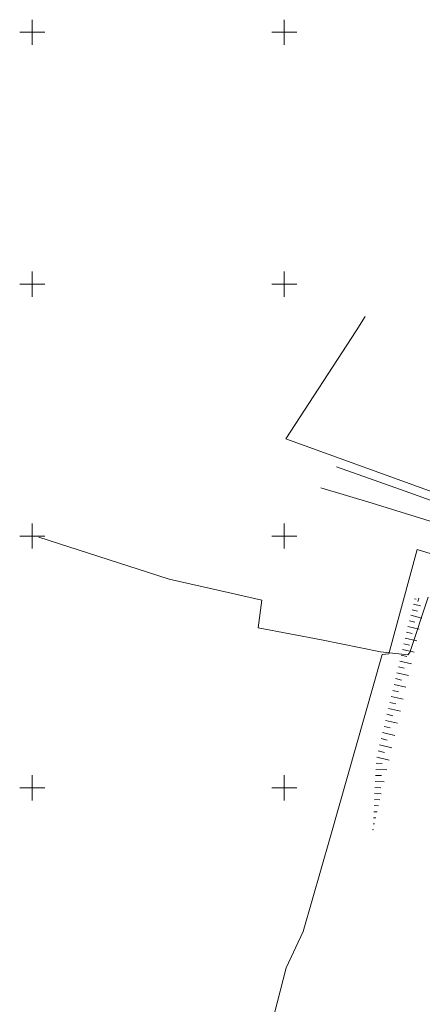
# Model space of a CAD drawing. Header units: metres. Extents: x 7427346 to 7428402, y 5774471 to 5775252.
# Tile 8 of 24: x 7427648 to 7427727, y 5774857 to 5775052. Entities that reach past the tile are written whole.
import ezdxf

# ---------------------------------------------------------------- set-up
doc = ezdxf.new("R2010")
doc.units = ezdxf.units.M
doc.header["$MEASUREMENT"] = 0
for name, pattern in [('1', [0]), ('2_1', [0]), ('2_OTRK', [1.75, 1.25, -0.5]), ('4_SUCP', [0]), ('4_SUKP', [0]), ('4_SUSP', [0]), ('4_SUWP', [0])]:
    doc.linetypes.add(name, pattern=pattern)
for name, color, linetype, lineweight in [('OTR_L_1', 7, '2_OTRK', 18), ('Podzial_sekcyjny_krzyze', 7, '1', 18), ('SUSP_L_0', 7, '4_SUSP', 18), ('SUWP_L_0', 5, '4_SUWP', 18)]:
    doc.layers.add(name, color=color, linetype=linetype, lineweight=lineweight)
doc.layers.add('SUCP_L_0', color=7, linetype='4_SUCP', lineweight=18, true_color=0xd200d2)
doc.layers.add('SUKP_L_0', color=7, linetype='4_SUKP', lineweight=18, true_color=0x803300)

msp = doc.modelspace()

# ---------------------------------------------------------------- linework, layer by layer
at = {"layer": 'OTR_L_1', "linetype": '2_1'}
for p, q in [((7427725.61, 5774936.48), (7427727, 5774936.15)), ((7427725.86, 5774937.53), (7427726.19, 5774937.45)), ((7427726.66, 5774937.69), (7427726.49, 5774936.97)), ((7427725.34, 5774935.37), (7427726.46, 5774935.11)), ((7427724.81, 5774933.14), (7427725.93, 5774932.87)), ((7427725.08, 5774934.26), (7427727.31, 5774933.72)), ((7427724.27, 5774930.89), (7427725.4, 5774930.62)), ((7427724.54, 5774932.01), (7427726.79, 5774931.48)), ((7427723.73, 5774928.61), (7427724.86, 5774928.34)), ((7427724, 5774929.75), (7427726.27, 5774929.21)), ((7427723.45, 5774927.47), (7427725.74, 5774926.93)), ((7427722.9, 5774925.17), (7427725.21, 5774924.62)), ((7427723.18, 5774926.33), (7427724.33, 5774926.05)), ((7427722.35, 5774922.86), (7427724.67, 5774922.3)), ((7427722.63, 5774924.02), (7427723.78, 5774923.74)), ((7427722.07, 5774921.69), (7427723.23, 5774921.41)), ((7427721.51, 5774919.34), (7427722.68, 5774919.06)), ((7427721.79, 5774920.52), (7427724.13, 5774919.96)), ((7427720.94, 5774916.98), (7427722.13, 5774916.7)), ((7427721.22, 5774918.16), (7427723.58, 5774917.6)), ((7427720.66, 5774915.79), (7427723.03, 5774915.22)), ((7427720.08, 5774913.4), (7427722.48, 5774912.82)), ((7427720.37, 5774914.6), (7427721.56, 5774914.31)), ((7427719.5, 5774910.98), (7427721.92, 5774910.4)), ((7427719.79, 5774912.19), (7427721, 5774911.9)), ((7427719.21, 5774909.77), (7427720.43, 5774909.48)), ((7427718.63, 5774907.32), (7427719.85, 5774907.03)), ((7427718.92, 5774908.55), (7427721.36, 5774907.96)), ((7427718.33, 5774906.09), (7427720.8, 5774905.5)), ((7427718.14, 5774903.68), (7427720.36, 5774903.58)), ((7427718.2, 5774904.89), (7427719.41, 5774904.83)), ((7427718.03, 5774901.28), (7427719.8, 5774901.2)), ((7427718.09, 5774902.48), (7427719.29, 5774902.43)), ((7427717.98, 5774900.08), (7427719.18, 5774900.03)), ((7427717.87, 5774897.68), (7427718.98, 5774897.63)), ((7427717.92, 5774898.88), (7427719.25, 5774898.82)), ((7427717.76, 5774895.27), (7427718.43, 5774895.24)), ((7427717.82, 5774896.48), (7427718.7, 5774896.44)), ((7427717.71, 5774894.07), (7427718.15, 5774894.05)), ((7427717.65, 5774892.87), (7427717.88, 5774892.86))]:
    msp.add_line(p, q, dxfattribs=at)
msp.add_point((7427717.6, 5774891.67), dxfattribs=at)
at = {"layer": 'Podzial_sekcyjny_krzyze'}
for p, q in [((7427650, 5775047.5), (7427650, 5775052.5)), ((7427700, 5775047.5), (7427700, 5775052.5)), ((7427647.5, 5775050), (7427652.5, 5775050)), ((7427697.5, 5775050), (7427702.5, 5775050)), ((7427650, 5774997.5), (7427650, 5775002.5)), ((7427700, 5774997.5), (7427700, 5775002.5)), ((7427647.5, 5775000), (7427652.5, 5775000)), ((7427697.5, 5775000), (7427702.5, 5775000)), ((7427650, 5774947.5), (7427650, 5774952.5)), ((7427700, 5774947.5), (7427700, 5774952.5)), ((7427647.5, 5774950), (7427652.5, 5774950)), ((7427697.5, 5774950), (7427702.5, 5774950)), ((7427650, 5774897.5), (7427650, 5774902.5)), ((7427700, 5774897.5), (7427700, 5774902.5)), ((7427647.5, 5774900), (7427652.5, 5774900)), ((7427697.5, 5774900), (7427702.5, 5774900))]:
    msp.add_line(p, q, dxfattribs=at)
at = {"layer": 'SUCP_L_0', "linetype": '4_SUCP'}
for p, q in [((7427676.96, 5774941.52), (7427651.27, 5774949.79)), ((7427677.18, 5774941.45), (7427676.96, 5774941.52)), ((7427689.45, 5774938.67), (7427677.18, 5774941.45)), ((7427695.56, 5774937.29), (7427689.45, 5774938.67)), ((7427694.79, 5774931.8), (7427695.56, 5774937.29)), ((7427728.52, 5774937.83), (7427724.92, 5774926.86)), ((7427707.36, 5774929.39), (7427694.79, 5774931.8)), ((7427719.06, 5774927.03), (7427707.36, 5774929.39)), ((7427724.54, 5774926.44), (7427719.06, 5774927.03)), ((7427724.92, 5774926.86), (7427724.54, 5774926.44))]:
    msp.add_line(p, q, dxfattribs=at)
at = {"layer": 'SUKP_L_0', "linetype": '4_SUKP'}
for p, q in [((7427714.28, 5774990.76), (7427716.02, 5774993.55)), ((7427700.3, 5774969.3), (7427714.28, 5774990.76)), ((7427741.83, 5774954.27), (7427700.3, 5774969.3))]:
    msp.add_line(p, q, dxfattribs=at)
at = {"layer": 'SUSP_L_0', "linetype": '4_SUSP'}
for p, q in [((7427726.34, 5774947.32), (7427720.75, 5774926.61)), ((7427744.38, 5774941.84), (7427726.34, 5774947.32)), ((7427719.4, 5774926.48), (7427709.08, 5774890.16)), ((7427720.75, 5774926.61), (7427719.4, 5774926.48)), ((7427709.08, 5774890.16), (7427703.77, 5774871.46)), ((7427703.77, 5774871.46), (7427700.35, 5774864.27)), ((7427700.35, 5774864.27), (7427695.01, 5774843.4))]:
    msp.add_line(p, q, dxfattribs=at)
at = {"layer": 'SUWP_L_0', "linetype": '4_SUWP'}
for p, q in [((7427710.38, 5774963.7), (7427723.08, 5774959.24)), ((7427707.23, 5774959.58), (7427717.44, 5774956.52)), ((7427723.08, 5774959.24), (7427807.63, 5774928.86)), ((7427717.44, 5774956.52), (7427747.94, 5774947.07))]:
    msp.add_line(p, q, dxfattribs=at)

doc.saveas('drawing.dxf')
